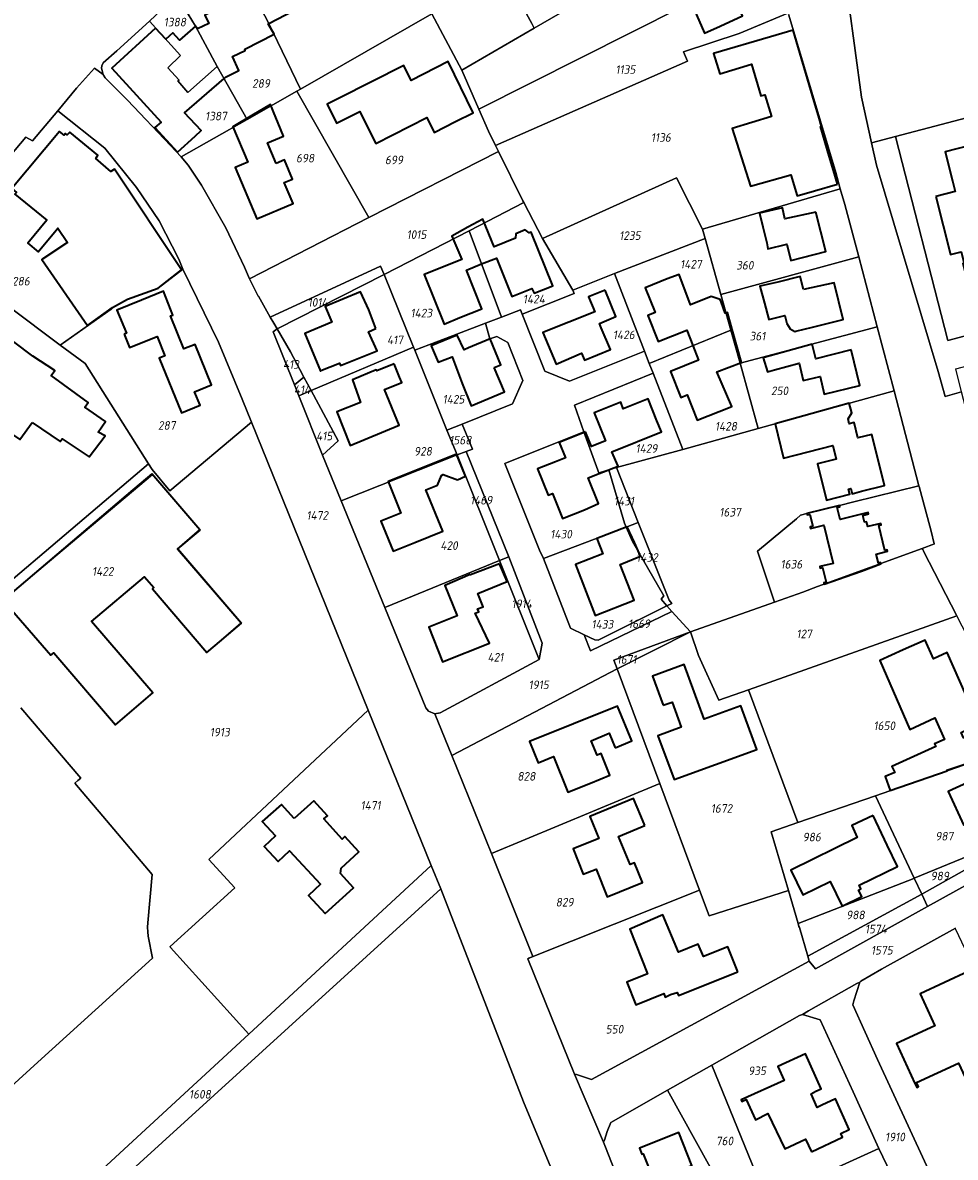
# Model space of a CAD drawing. Extents: x 177930 to 190767, y 381068 to 392034.
# Tile 115 of 256: x 182931 to 183126, y 385563 to 385801. Entities that reach past the tile are written whole.
import ezdxf
from ezdxf.enums import TextEntityAlignment as Align

# ---------------------------------------------------------------- set-up
doc = ezdxf.new("R2010")
doc.units = 0
for name, color, linetype, lineweight in [('B-XX-KG-GRENS_PERCEEL-GV', 150, 'Continuous', 25), ('B-XX-KG-GRENS_PERCEEL-S', 150, 'Continuous', 25), ('B-XX-OG-BEBOUWING-G', 7, 'Continuous', 35)]:
    doc.layers.add(name, color=color, linetype=linetype, lineweight=lineweight)
doc.styles.add('NLCS-ISO', font='NLCS-ISO.ttf', dxfattribs={"height": 1.8})

# ---------------------------------------------------------------- blocks, each defined once
blk = doc.blocks.new('SKG-PERCEELNUMMER-SO')
at = {"layer": 'DefPoints'}
blk.add_point((0, 0), dxfattribs=at)
at = {"style": 'NLCS-ISO', "oblique": 10, "flags": 1}
blk.add_attdef('GEMEENTECODE', text='', height=1.8, dxfattribs=at).set_placement((-0.5, 2.55), align=Align.MIDDLE_RIGHT)
blk.add_attdef('SECTIE', text='', height=1.8, dxfattribs=at).set_placement((0.5, 2.5), align=Align.MIDDLE_LEFT)
at = {"style": 'NLCS-ISO', "oblique": 10}
blk.add_attdef('PERCEELNUMMER', text='', height=1.8, dxfattribs=at).set_placement((0, 0), align=Align.MIDDLE_CENTER)

msp = doc.modelspace()

# ---------------------------------------------------------------- linework, layer by layer
at = {"layer": 'B-XX-KG-GRENS_PERCEEL-GV'}
for points in [[(183034.372, 385806.793), (183037.69, 385800.649), (183038.233, 385799.643), (183081.795, 385824.849), (183077.41, 385831.119), (183073.954, 385835.179), (183071.318, 385837.958), (183069.059, 385840.068), (183064.417, 385843.43), (183058.875, 385846.91), (183056.364, 385848.085), (183051.214, 385850.131), (183048.089, 385850.604), (183044.265, 385850.224), (183041.217, 385849.105), (183022.327, 385838.883), (183022.538, 385838.497), (183029.509, 385825.742), (183033.627, 385818.218), (183034.286, 385817.011), (183030.091, 385814.721)], [(183016.797, 385802.645), (183023.066, 385790.867), (183038.233, 385799.643), (183037.69, 385800.649), (183034.372, 385806.793), (183030.091, 385814.721), (183034.286, 385817.011), (183033.627, 385818.218), (183029.509, 385825.742), (183022.538, 385838.497), (183022.327, 385838.883), (183020.808, 385838.061), (183002.815, 385828.179)], [(182989.273, 385786.919), (183016.797, 385802.645), (183002.815, 385828.179), (182991.857, 385822.291), (182976.322, 385813.814), (182975.962, 385813.484), (182982.55, 385800.741)], [(183023.066, 385790.867), (183026.639, 385782.686), (183069.226, 385804.132), (183081.429, 385809.371), (183088.215, 385812.292), (183088.068, 385812.937), (183086.853, 385815.555), (183082.392, 385823.965), (183081.795, 385824.849), (183038.233, 385799.643)], [(182975.962, 385813.484), (182970.41, 385810.623), (182963.469, 385806.432), (182967.28, 385800.1), (182971.844, 385791.656), (182978.131, 385780.547), (182988.511, 385786.483), (182989.273, 385786.919), (182982.55, 385800.741)], [(183088.215, 385812.292), (183081.429, 385809.371), (183069.226, 385804.132), (183026.639, 385782.686), (183028.634, 385778.084), (183030.114, 385775.078), (183070.323, 385792.747), (183069.467, 385794.699), (183081.113, 385798.533), (183091.367, 385802.784), (183091.916, 385803.147), (183088.409, 385812.067)], [(182963.469, 385806.432), (182960.093, 385803.422), (182957.624, 385801.132), (182964.156, 385793.902), (182961.482, 385791.388), (182963.875, 385788.795), (182963.581, 385788.617), (182965.7, 385786.198), (182971.844, 385791.656), (182967.28, 385800.1)], [(183023.066, 385790.867), (183016.797, 385802.645), (182989.273, 385786.919), (182988.511, 385786.483), (183003.61, 385760.037), (183030.721, 385773.862), (183030.114, 385775.078), (183028.634, 385778.084), (183026.639, 385782.686)], [(183091.367, 385802.784), (183081.113, 385798.533), (183069.467, 385794.699), (183070.323, 385792.747), (183030.114, 385775.078), (183030.721, 385773.862), (183035.867, 385763.503), (183036.053, 385763.148), (183039.974, 385755.616), (183068.046, 385768.293), (183073.467, 385757.588), (183102.331, 385765.994), (183101.372, 385769.455), (183091.525, 385802.411), (183091.637, 385802.671)], [(182957.624, 385801.132), (182950.782, 385794.912), (182947.945, 385792.391), (182947.651, 385791.804), (182947.621, 385791.257), (182947.945, 385789.934), (182947.977, 385789.802), (182948.382, 385789.266), (182953.015, 385784.555), (182962.052, 385775.07), (182964.306, 385772.736), (182978.131, 385780.547), (182971.844, 385791.656), (182965.7, 385786.198), (182963.581, 385788.617), (182963.875, 385788.795), (182961.482, 385791.388), (182964.156, 385793.902)], [(183003.61, 385760.037), (182988.511, 385786.483), (182978.131, 385780.547), (182964.306, 385772.736), (182965.768, 385770.966), (182968.518, 385766.786), (182973.639, 385757.848), (182977.549, 385749.594), (182978.592, 385747.191), (183003.57, 385760.019)], [(183113.905, 385776.954), (183124.871, 385734.264), (183149.044, 385740.667), (183151.182, 385744.348), (183147.896, 385756.903), (183153.692, 385758.471), (183146.528, 385785.529)], [(182915.798, 385750.457), (182917.2, 385749.581), (182938.934, 385733.316), (182949.629, 385740.84), (182949.877, 385741.161), (182953.058, 385742.913), (182959.444, 385745.22), (182964.651, 385749.238), (182963.803, 385751.309), (182959.673, 385759.321), (182954.948, 385766.332), (182948.259, 385774.506), (182938.451, 385782.369), (182933.141, 385776.087), (182931.777, 385776.824), (182911.886, 385753.428)], [(183126.499, 385728.32), (183155.846, 385736.088), (183159.46, 385737.045), (183154.915, 385753.853), (183153.692, 385758.471), (183147.896, 385756.903), (183151.182, 385744.348), (183149.044, 385740.667), (183124.871, 385734.264), (183113.905, 385776.954), (183108.862, 385775.628), (183109.882, 385771), (183122.855, 385727.784), (183124.275, 385722.537), (183127.703, 385723.532)], [(183024.613, 385757.239), (183036.053, 385763.148), (183035.867, 385763.503), (183030.721, 385773.862), (183003.61, 385760.037), (183003.57, 385760.019), (182978.592, 385747.191), (182980.37, 385743.57), (182980.448, 385743.528), (182982.537, 385739.784), (182982.9, 385739.172), (183006.037, 385749.822), (183006.772, 385748.077)], [(183074.003, 385755.661), (183073.467, 385757.588), (183068.046, 385768.293), (183039.974, 385755.616), (183046.297, 385744.847), (183055.017, 385748.291)], [(183074.003, 385755.661), (183077.303, 385743.894), (183106.212, 385751.764), (183103.28, 385762.72), (183102.331, 385765.994), (183073.467, 385757.588)], [(183024.613, 385757.239), (183031.375, 385739.168), (183035.343, 385740.701), (183035.679, 385739.789), (183046.589, 385744.083), (183046.297, 385744.847), (183039.974, 385755.616), (183036.053, 385763.148)], [(183028.017, 385737.877), (183031.375, 385739.168), (183024.613, 385757.239), (183006.772, 385748.077), (183012.934, 385732.881), (183013.185, 385732.262), (183021.989, 385735.604)], [(183079.381, 385736.462), (183077.303, 385743.894), (183074.003, 385755.661), (183055.017, 385748.291), (183061.333, 385732.021), (183062.322, 385729.484)], [(182889.659, 385722.739), (182924.117, 385681.675), (182924.803, 385680.857), (182957.436, 385708.443), (182944.197, 385729.462), (182938.934, 385733.316), (182917.2, 385749.581), (182915.798, 385750.457)], [(182982.9, 385739.172), (182983.668, 385737.883), (182984.373, 385736.701), (183006.772, 385748.077), (183006.037, 385749.822)], [(183081.329, 385729.524), (183110.066, 385737.168), (183106.212, 385751.764), (183077.303, 385743.894), (183079.381, 385736.462)], [(182978.996, 385717.167), (182977.039, 385722.009), (182972.09, 385733.933), (182964.651, 385749.238), (182959.444, 385745.22), (182953.058, 385742.913), (182949.877, 385741.161), (182949.629, 385740.84), (182938.934, 385733.316), (182944.197, 385729.462), (182957.436, 385708.443), (182958.173, 385707.25), (182961.888, 385702.804)], [(182984.373, 385736.701), (182987.143, 385731.876), (182989.105, 385728.224), (182989.976, 385726.622), (182991.478, 385723.842), (183012.934, 385732.881), (183006.772, 385748.077)], [(183046.297, 385744.847), (183046.589, 385744.083), (183035.679, 385739.789), (183040.436, 385727.843), (183045.637, 385725.733), (183061.333, 385732.021), (183055.017, 385748.291)], [(183050.02, 385669.282), (183048.679, 385672.684), (183045.818, 385674.026), (183040.15, 385688.611), (183039.312, 385690.408), (183032.072, 385708.557), (183048.633, 385715.171), (183046.666, 385720.727), (183063.126, 385727.415), (183062.322, 385729.484), (183061.333, 385732.021), (183045.637, 385725.733), (183040.436, 385727.843), (183035.679, 385739.789), (183035.343, 385740.701), (183031.375, 385739.168), (183028.017, 385737.877), (183028.907, 385734.597), (183030.397, 385735.141), (183032.66, 385733.841), (183035.833, 385725.915), (183033.653, 385720.985), (183023.125, 385716.76), (183025.288, 385711.561), (183023.936, 385711.036), (183032.89, 385688.99), (183039.851, 385670.913), (183039.289, 385667.528), (183018.503, 385656.337), (183017.396, 385656.16), (183020.957, 385647.376), (183055.57, 385665.553), (183054.91, 385667.394), (183070.93, 385673.271), (183067.05, 385677.57)], [(183023.125, 385716.76), (183033.653, 385720.985), (183035.833, 385725.915), (183032.66, 385733.841), (183030.397, 385735.141), (183028.907, 385734.597), (183028.017, 385737.877), (183021.989, 385735.604), (183013.185, 385732.262), (183019.934, 385715.519)], [(182984.373, 385736.701), (182983.526, 385736.066), (182987.982, 385724.996), (182989.976, 385726.622), (182989.105, 385728.224), (182987.143, 385731.876)], [(183081.329, 385729.524), (183079.381, 385736.462), (183062.322, 385729.484), (183063.126, 385727.415), (183069.329, 385711.486), (183085.155, 385715.853)], [(183085.155, 385715.853), (183113.605, 385723.728), (183110.066, 385737.168), (183081.329, 385729.524)], [(182991.478, 385723.842), (182997.145, 385713.277), (182993.869, 385710.297), (182997.816, 385700.734), (183022.057, 385710.309), (183019.934, 385715.519), (183013.185, 385732.262), (183012.934, 385732.881)], [(182987.982, 385724.996), (182988.892, 385722.726), (182991.478, 385723.842), (182989.976, 385726.622)], [(183063.126, 385727.415), (183046.666, 385720.727), (183048.633, 385715.171), (183051.812, 385706.376), (183051.998, 385706.644), (183053.816, 385707.193), (183055.423, 385707.674), (183069.329, 385711.486)], [(182991.478, 385723.842), (182988.892, 385722.726), (182993.869, 385710.297), (182997.145, 385713.277)], [(183070.93, 385673.271), (183088.552, 385679.5), (183085.017, 385690.182), (183093.131, 385696.976), (183094.016, 385697.717), (183095.341, 385698.045), (183102.14, 385699.734), (183105.18, 385700.49), (183118.797, 385703.876), (183113.605, 385723.728), (183085.155, 385715.853), (183069.329, 385711.486), (183055.423, 385707.674), (183059.99, 385696.192), (183066.49, 385679.947), (183067.009, 385679.255), (183065.991, 385678.744), (183067.05, 385677.57)], [(183023.125, 385716.76), (183019.934, 385715.519), (183022.057, 385710.309), (183023.936, 385711.036), (183025.288, 385711.561)], [(183048.633, 385715.171), (183032.072, 385708.557), (183039.312, 385690.408), (183040.15, 385688.611), (183057.487, 385695.23), (183057.137, 385696.033), (183053.816, 385707.193), (183051.998, 385706.644), (183051.812, 385706.376)], [(183030.944, 385688.214), (183022.057, 385710.309), (182997.816, 385700.734), (183006.947, 385678.354)], [(183030.944, 385688.214), (183032.89, 385688.99), (183023.936, 385711.036), (183022.057, 385710.309)], [(183059.99, 385696.192), (183055.423, 385707.674), (183053.816, 385707.193), (183057.137, 385696.033), (183057.487, 385695.23)], [(182968.238, 385694.604), (182958.271, 385706.245), (182927.026, 385679.945), (182936.959, 385668.389), (182937.586, 385668.917), (182950.497, 385653.852), (182958.341, 385660.494), (182945.521, 385675.457), (182956.587, 385684.8), (182958.535, 385682.537), (182958.258, 385682.304), (182969.679, 385668.987), (182976.931, 385675.139), (182963.584, 385690.647)], [(182936.959, 385668.389), (182927.026, 385679.945), (182958.271, 385706.245), (182968.238, 385694.604), (182963.584, 385690.647), (182976.931, 385675.139), (182969.679, 385668.987), (182958.258, 385682.304), (182958.535, 385682.537), (182956.587, 385684.8), (182945.521, 385675.457), (182958.341, 385660.494), (182950.497, 385653.852), (182937.586, 385668.917)], [(183118.797, 385703.876), (183105.18, 385700.49), (183102.14, 385699.734), (183095.341, 385698.045), (183094.016, 385697.717), (183093.131, 385696.976), (183085.017, 385690.182), (183088.552, 385679.5), (183094.443, 385681.59), (183097.568, 385682.76), (183119.498, 385690.768), (183122.061, 385691.697), (183121.983, 385691.731), (183121.33, 385694.368), (183119.12, 385702.636), (183118.846, 385703.69)], [(183040.15, 385688.611), (183045.818, 385674.026), (183048.679, 385672.684), (183050.929, 385671.629), (183051.59, 385671.558), (183065.991, 385678.744), (183064.776, 385680.134), (183065.355, 385680.804), (183058.82, 385692.171), (183057.487, 385695.23)], [(183059.99, 385696.192), (183057.487, 385695.23), (183058.82, 385692.171), (183065.355, 385680.804), (183064.776, 385680.134), (183065.991, 385678.744), (183067.009, 385679.255), (183066.49, 385679.947)], [(183083.085, 385661.15), (183115.148, 385672.538), (183126.764, 385676.669), (183119.758, 385690.195), (183119.707, 385690.448), (183119.515, 385690.554), (183119.498, 385690.768), (183097.568, 385682.76), (183094.443, 385681.59), (183088.552, 385679.5), (183070.93, 385673.271), (183072.609, 385668.302), (183076.912, 385658.958)], [(183030.944, 385688.214), (183006.947, 385678.354), (183015.492, 385657.348), (183016.079, 385656.682), (183017.396, 385656.16), (183018.503, 385656.337), (183039.289, 385667.528)], [(183032.89, 385688.99), (183030.944, 385688.214), (183039.289, 385667.528), (183039.851, 385670.913)], [(183050.02, 385669.282), (183067.05, 385677.57), (183065.991, 385678.744), (183051.59, 385671.558), (183050.929, 385671.629), (183048.679, 385672.684)], [(183109.681, 385638.989), (183134.327, 385647.547), (183139.199, 385649.397), (183139.801, 385649.642), (183133.515, 385663.52), (183126.764, 385676.669), (183115.148, 385672.538), (183083.085, 385661.15), (183093.403, 385633.36)], [(183070.93, 385673.271), (183054.91, 385667.394), (183055.57, 385665.553)], [(183072.85, 385619.182), (183074.842, 385613.831), (183091.489, 385619.172), (183087.878, 385631.449), (183093.403, 385633.36), (183083.085, 385661.15), (183076.912, 385658.958), (183072.609, 385668.302), (183070.93, 385673.271), (183055.57, 385665.553), (183064.538, 385641.522)], [(183020.957, 385647.376), (183029.256, 385626.866), (183064.538, 385641.522), (183055.57, 385665.553)], [(183016.616, 385624.37), (183003.437, 385656.887), (182970.098, 385625.623), (182975.506, 385619.691), (182962.001, 385607.412), (182962.036, 385607.237), (182978.478, 385589.1)], [(183134.327, 385647.547), (183109.681, 385638.989), (183117.762, 385621.702), (183147.632, 385633.914), (183146.176, 385637.024), (183144.355, 385640.605), (183139.801, 385649.642), (183139.199, 385649.397)], [(183029.256, 385626.866), (183037.918, 385605.335), (183037.097, 385604.958), (183072.85, 385619.182), (183064.538, 385641.522)], [(183109.681, 385638.989), (183093.403, 385633.36), (183087.878, 385631.449), (183091.489, 385619.172), (183093.487, 385612.241), (183117.719, 385621.684), (183117.762, 385621.702)], [(183147.632, 385633.914), (183117.762, 385621.702), (183119.38, 385618.386), (183143.948, 385632.165)], [(183148.849, 385631.459), (183147.814, 385633.678), (183147.632, 385633.914), (183143.948, 385632.165), (183119.38, 385618.386), (183120.609, 385615.809)], [(183018.66, 385619.49), (183016.616, 385624.37), (182978.478, 385589.1), (182926.088, 385540.876), (182915.586, 385532.21), (182917.985, 385527.953), (182918.171, 385528.122)], [(183093.487, 385612.241), (183093.662, 385611.625), (183093.788, 385611.384), (183095.536, 385605.42), (183099.479, 385607.565), (183119.38, 385618.386), (183117.762, 385621.702), (183117.719, 385621.684)], [(183023.452, 385553.308), (183037.19, 385560.838), (183039.092, 385560.819), (183041.392, 385559.877), (183042.736, 385558.642), (183035.997, 385574.877), (183018.66, 385619.49), (182918.171, 385528.122), (182917.985, 385527.953), (182936.37, 385499.3), (182938.25, 385505.125), (182951.893, 385512.895), (182963.149, 385519.33), (182967.422, 385521.724), (182981.061, 385529.314), (182995.414, 385537.279), (183006.917, 385543.879)], [(183037.097, 385604.958), (183036.861, 385604.852), (183046.622, 385580.665), (183047.078, 385580.645), (183050.215, 385579.613), (183095.807, 385604.365), (183095.536, 385605.42), (183093.788, 385611.384), (183093.662, 385611.625), (183093.487, 385612.241), (183091.489, 385619.172), (183074.842, 385613.831), (183072.85, 385619.182)], [(183095.807, 385604.365), (183097.15, 385602.771), (183120.609, 385615.809), (183119.38, 385618.386), (183099.479, 385607.565), (183095.536, 385605.42)], [(183130.531, 385554.014), (183149.289, 385562.866), (183143.359, 385574.693), (183143.382, 385574.936), (183143.239, 385574.948), (183137.21, 385588.515), (183136.596, 385589.805), (183126.484, 385611.102), (183126.417, 385611.244), (183110.975, 385602.655), (183106.647, 385600.17), (183106.444, 385599.932), (183105.134, 385596.046), (183104.965, 385595.24), (183110.14, 385583.794), (183119.975, 385562.473), (183124.835, 385551.862), (183125.027, 385551.386), (183128.227, 385552.914), (183128.274, 385552.936)], [(183129.678, 385539.277), (183128.569, 385541.626), (183126.349, 385546.361), (183130.511, 385548.315), (183128.274, 385552.936), (183128.227, 385552.914), (183125.027, 385551.386), (183124.835, 385551.862), (183119.975, 385562.473), (183110.14, 385583.794), (183104.965, 385595.24), (183105.134, 385596.046), (183106.444, 385599.932), (183105.772, 385599.687), (183095.637, 385593.978), (183094.414, 385593.218), (183098.111, 385592.066), (183105.039, 385576.992), (183110.049, 385565.887), (183110.394, 385565.155), (183122.303, 385540.282), (183122.491, 385539.787), (183124.101, 385536.628), (183128.976, 385538.937)], [(183094.414, 385593.218), (183093.804, 385592.972), (183075.417, 385582.573), (183086.911, 385554.321), (183087.98, 385554.926), (183110.394, 385565.155), (183110.049, 385565.887), (183105.039, 385576.992), (183098.111, 385592.066)], [(183080.825, 385550.889), (183086.911, 385554.321), (183075.417, 385582.573), (183066.161, 385577.324)], [(183066.161, 385577.324), (183054.249, 385570.546), (183053.518, 385568.669), (183052.972, 385566.91), (183052.731, 385566.473), (183053.178, 385565.401), (183062.507, 385541.564), (183062.826, 385540.765), (183080.825, 385550.889)], [(183086.911, 385554.321), (183095.777, 385532.62), (183100.706, 385534.579), (183102.474, 385530.371), (183122.491, 385539.787), (183122.303, 385540.282), (183110.394, 385565.155), (183087.98, 385554.926)]]:
    msp.add_lwpolyline(points, close=True, dxfattribs=at)
for points in [[(183100.117, 385834.13), (183106.745, 385785.231), (183108.862, 385775.628), (183113.905, 385776.954), (183146.528, 385785.529), (183157.945, 385788.502), (183163.349, 385787.948), (183169.34, 385787.614), (183175.341, 385787.569), (183181.323, 385787.545), (183182.234, 385787.561), (183184.431, 385787.598), (183229.586, 385809.114)], [(183198.58, 385561.508), (183194.009, 385570.938), (183187.797, 385583.574), (183180.769, 385597.87), (183180.988, 385598.019), (183173.464, 385613.323), (183165.982, 385628.479), (183165.554, 385629.351), (183158.518, 385643.292), (183156.628, 385647.295), (183148.477, 385664.666), (183143.614, 385675.626), (183138.058, 385689.516), (183134.767, 385698.988), (183131.827, 385708.489), (183130.709, 385712.184), (183128.588, 385720.054), (183127.703, 385723.532), (183124.275, 385722.537), (183122.855, 385727.784), (183109.882, 385771), (183108.862, 385775.628), (183106.745, 385785.231), (183100.117, 385834.13)], [(183091.525, 385802.411), (183101.372, 385769.455), (183102.331, 385765.994), (183103.28, 385762.72), (183106.212, 385751.764), (183110.066, 385737.168), (183113.605, 385723.728), (183118.797, 385703.876), (183118.846, 385703.69), (183119.12, 385702.636), (183121.33, 385694.368), (183121.983, 385691.731), (183122.061, 385691.697), (183119.498, 385690.768), (183119.515, 385690.554), (183119.707, 385690.448), (183119.758, 385690.195), (183126.764, 385676.669)], [(182911.886, 385753.428), (182931.777, 385776.824), (182933.141, 385776.087), (182938.451, 385782.369), (182942.384, 385787.098), (182946.138, 385791.29), (182947.945, 385789.934), (182947.621, 385791.257), (182947.651, 385791.804), (182947.945, 385792.391), (182950.782, 385794.912), (182957.624, 385801.132)], [(183062.507, 385541.564), (183053.178, 385565.401), (183052.731, 385566.473), (183046.622, 385580.665), (183036.861, 385604.852), (183037.097, 385604.958), (183037.918, 385605.335), (183029.256, 385626.866), (183020.957, 385647.376), (183017.396, 385656.16), (183016.079, 385656.682), (183015.492, 385657.348), (183006.947, 385678.354), (182997.816, 385700.734), (182993.869, 385710.297), (182988.892, 385722.726), (182987.982, 385724.996), (182983.526, 385736.066), (182984.373, 385736.701), (182983.668, 385737.883), (182982.9, 385739.172), (182982.537, 385739.784), (182980.448, 385743.528), (182980.37, 385743.57), (182978.592, 385747.191), (182977.549, 385749.594), (182973.639, 385757.848), (182968.518, 385766.786), (182965.768, 385770.966), (182964.306, 385772.736), (182962.052, 385775.07), (182953.015, 385784.555), (182948.382, 385789.266), (182947.977, 385789.802), (182947.945, 385789.934), (182946.138, 385791.29), (182942.384, 385787.098), (182938.451, 385782.369), (182948.259, 385774.506), (182954.948, 385766.332), (182959.673, 385759.321), (182963.803, 385751.309), (182964.651, 385749.238), (182972.09, 385733.933), (182977.039, 385722.009), (182978.996, 385717.167), (183003.437, 385656.887), (183016.616, 385624.37), (183018.66, 385619.49), (183035.997, 385574.877), (183042.736, 385558.642)], [(182926.088, 385540.876), (182978.478, 385589.1), (182962.036, 385607.237), (182962.001, 385607.412), (182975.506, 385619.691), (182970.098, 385625.623), (183003.437, 385656.887), (182978.996, 385717.167), (182961.888, 385702.804), (182958.173, 385707.25), (182957.436, 385708.443), (182924.803, 385680.857)], [(182912.65, 385563.551), (182934.268, 385583.186), (182958.28, 385604.97), (182957.346, 385609.582), (182957.262, 385610.51), (182957.245, 385611.442), (182957.297, 385612.373), (182958.217, 385622.523), (182947.093, 385635.593), (182944.287, 385638.89), (182941.991, 385641.605), (182942.654, 385642.177), (182943.24, 385642.675), (182930.708, 385657.415)], [(182930.708, 385657.415), (182943.24, 385642.675), (182942.654, 385642.177), (182941.991, 385641.605), (182944.287, 385638.89), (182947.093, 385635.593), (182958.217, 385622.523), (182957.297, 385612.373), (182957.245, 385611.442), (182957.262, 385610.51), (182957.346, 385609.582), (182958.28, 385604.97), (182934.268, 385583.186), (182912.65, 385563.551)], [(183148.849, 385631.459), (183120.609, 385615.809), (183097.15, 385602.771), (183095.807, 385604.365), (183050.215, 385579.613), (183047.078, 385580.645), (183046.622, 385580.665), (183052.731, 385566.473), (183052.972, 385566.91), (183053.518, 385568.669), (183054.249, 385570.546), (183066.161, 385577.324), (183075.417, 385582.573), (183093.804, 385592.972), (183094.414, 385593.218), (183095.637, 385593.978), (183105.772, 385599.687), (183106.444, 385599.932), (183106.647, 385600.17), (183110.975, 385602.655), (183126.417, 385611.244)]]:
    msp.add_lwpolyline(points, dxfattribs=at)
at = {"layer": 'B-XX-OG-BEBOUWING-G'}
for points in [[(182982.608, 385800.621), (182995.163, 385807.164), (182992.67, 385811.86), (182990.39, 385816.32), (182977.839, 385809.853)], [(182977.839, 385809.853), (182971.39, 385806.53), (182972.785, 385804.145), (182969.22, 385802.36), (182970.06, 385800.635), (182967.715, 385799.525)], [(183067.415, 385803.22), (183067.493, 385803.044), (183071.208, 385804.705), (183073.884, 385798.601), (183077.172, 385800.094), (183081.851, 385802.219), (183079.064, 385808.355)], [(182967.715, 385799.525), (182967.28, 385800.1), (182963.96, 385797.13), (182962.56, 385798.71), (182961.04, 385797.33), (182958.92, 385799.68), (182949.77, 385791.31), (182960.067, 385780.007), (182958.781, 385778.835), (182963.481, 385773.676), (182967.177, 385777.043), (182968.484, 385778.255), (182964.995, 385781.919), (182973.261, 385789.153)], [(182973.261, 385789.153), (182973.55, 385789.406), (182976.352, 385790.795), (182975.015, 385793.737), (182977.669, 385795.003), (182977.616, 385795.241), (182983.759, 385798.431), (182982.512, 385800.571), (182982.608, 385800.621)], [(183092.48, 385799.241), (183087.697, 385797.844), (183075.734, 385794.35), (183077.066, 385790.121), (183083.722, 385792.105), (183085.659, 385785.492), (183086.533, 385785.705), (183087.92, 385781.135), (183079.654, 385778.687), (183083.538, 385766.561), (183091.978, 385768.976), (183093.259, 385764.529), (183096.93, 385765.6), (183101.73, 385767.001)], [(183096.871, 385784.288), (183092.48, 385799.241)], [(183021.736, 385780.119), (183025.46, 385781.949), (183020.179, 385792.668), (183012.433, 385788.705), (183010.887, 385791.821), (182997.345, 385785.023)], [(182997.345, 385785.023), (182994.825, 385783.77), (182996.823, 385779.752), (182999.343, 385781.005)], [(183097.897, 385780.794), (183096.871, 385784.288)], [(182999.343, 385781.005), (183001.726, 385782.204), (183002.755, 385780.02), (183005.051, 385775.52), (183015.697, 385780.969), (183017.295, 385777.846), (183021.736, 385780.119)], [(183100.021, 385772.856), (183098.21, 385779.061), (183098.4, 385779.081), (183097.897, 385780.794)], [(182964.376, 385749.078), (182950.31, 385770.12), (182949.56, 385769.63), (182946.39, 385772.35), (182946.81, 385773.04), (182940.95, 385777.91), (182940.43, 385777.3), (182940.07, 385777.59), (182939.77, 385777.24), (182938.76, 385778.06), (182928.79, 385766.1)], [(183138.988, 385776.7), (183134.535, 385775.572), (183134.615, 385775.258), (183132.484, 385774.713), (183132.207, 385775.796), (183124.282, 385773.771), (183125.837, 385767.687)], [(183100.888, 385769.886), (183100.021, 385772.856)], [(183101.73, 385767.001), (183100.888, 385769.886)], [(183125.837, 385767.687), (183126.41, 385765.444), (183122.323, 385764.4)], [(182928.79, 385766.1), (182929.79, 385765.23), (182929.46, 385764.88), (182936.161, 385759.434), (182932.187, 385754.654), (182934.36, 385752.817), (182938.469, 385757.762), (182940.499, 385754.814), (182935.063, 385751.206), (182944.676, 385737.412), (182949.892, 385741.171), (182953.058, 385742.913), (182959.444, 385745.22)], [(183122.323, 385764.4), (183125.416, 385752.296), (183127.66, 385752.847), (183128.263, 385750.423), (183127.991, 385750.363), (183129.546, 385744.296), (183133.919, 385745.419), (183134.652, 385742.54), (183144.764, 385745.128)], [(183027.209, 385750.3), (183030.296, 385751.526), (183033.509, 385743.461), (183037.697, 385745.177), (183038.213, 385744.18), (183042.103, 385745.687), (183037.572, 385756.982), (183037.156, 385756.837), (183036.35, 385757.466), (183034.338, 385756.586), (183034.266, 385755.726), (183029.801, 385753.905), (183027.45, 385759.696), (183024.337, 385757.975)], [(183024.337, 385757.975), (183020.945, 385756.1), (183023.028, 385751.25), (183015.173, 385748.087), (183019.324, 385737.721), (183022.624, 385739.071), (183027.268, 385740.936), (183024.017, 385749.033), (183027.209, 385750.3)], [(182959.444, 385745.22), (182964.376, 385749.078)], [(183079.684, 385736.585), (183078.682, 385740.159), (183078.241, 385739.986), (183077.343, 385742.341), (183077.15, 385742.844), (183075.269, 385743.48), (183070.929, 385741.74), (183068.588, 385748.101), (183066.098, 385747.162), (183061.48, 385745.334), (183063.545, 385740.114), (183062.031, 385739.514), (183064.194, 385734.048), (183070.166, 385736.41), (183071.432, 385733.21)], [(183071.432, 385733.21), (183072.646, 385730.141), (183066.744, 385727.805), (183068.9, 385722.357), (183070.274, 385722.9), (183072.375, 385717.589), (183076.931, 385719.392), (183079.582, 385720.471), (183076.49, 385727.722), (183081.622, 385729.676), (183079.684, 385736.585)], [(183051.792, 385706.433), (183055.818, 385707.976), (183054.483, 385710.98), (183064.852, 385715.182), (183063.924, 385717.436), (183062.084, 385722.074), (183056.866, 385720.003), (183056.329, 385721.357), (183050.802, 385719.164), (183053.141, 385713.268), (183050.195, 385712.099), (183048.984, 385715.15)], [(183048.684, 385715.031), (183043.457, 385712.957)], [(183048.984, 385715.15), (183048.684, 385715.031)], [(183043.457, 385712.957), (183044.748, 385709.703), (183042.705, 385708.892), (183038.924, 385707.392), (183041.107, 385701.892), (183042.044, 385702.264), (183044.121, 385697.029), (183048.718, 385698.853), (183051.656, 385700.134), (183049.515, 385705.56), (183051.792, 385706.433)], [(183124.704, 385644.206), (183124.663, 385644.335), (183132.654, 385646.997), (183130.373, 385652.126), (183128.134, 385651.113), (183127.611, 385652.248), (183131.324, 385653.957), (183124.672, 385668.938), (183121.842, 385667.635), (183120.08, 385671.567), (183115.517, 385669.523), (183110.638, 385667.29), (183116.868, 385652.865), (183122.126, 385655.298), (183124.166, 385650.786), (183122.072, 385649.856), (183122.33, 385649.304), (183113.14, 385645.122), (183113.772, 385643.829), (183111.726, 385642.979), (183112.768, 385640.061)], [(183112.768, 385640.061), (183124.704, 385644.206)]]:
    msp.add_lwpolyline(points, dxfattribs=at)
for points in [[(182984.163, 385771.318), (182982.341, 385775.646), (182985.74, 385777.084), (182982.961, 385783.69), (182979.406, 385781.571), (182975.106, 385778.976), (182978.228, 385771.589), (182975.557, 385770.46), (182980.095, 385759.722), (182987.711, 385762.941), (182985.847, 385767.345), (182987.598, 385768.082), (182985.924, 385772.062)], [(183097.165, 385761.155), (183090.721, 385759.733), (183090.214, 385762.061), (183085.382, 385760.904), (183086.09, 385758.102), (183086.913, 385754.686), (183087.153, 385753.488), (183091.156, 385754.474), (183091.987, 385751.046), (183099.325, 385752.889)], [(183094.633, 385744.963), (183093.93, 385747.699), (183089.27, 385746.513), (183085.487, 385745.682), (183086.452, 385742.074), (183087.363, 385738.672), (183087.364, 385738.664), (183090.701, 385739.537), (183091.122, 385737.822), (183091.792, 385736.747), (183092.809, 385736.189), (183093.017, 385736.195), (183096.482, 385737.066), (183102.959, 385738.693), (183101.057, 385746.337)], [(183053.108, 385744.794), (183049.556, 385743.394), (183050.898, 385740.297), (183040.03, 385735.983), (183042.809, 385729.355), (183048.155, 385731.596), (183048.763, 385730.147), (183054.168, 385732.413), (183052.271, 385736.937), (183051.89, 385737.862), (183055.33, 385739.28)], [(182952.353, 385735.605), (182953.472, 385732.805), (182959.218, 385735.139), (182960.865, 385731.081), (182959.697, 385730.608), (182964.348, 385719.14), (182968.24, 385720.714), (182967.087, 385723.551), (182970.614, 385724.984), (182967.177, 385733.443), (182964.859, 385732.533), (182962.066, 385739.407), (182962.53, 385739.595), (182960.576, 385744.576), (182955.99, 385742.745), (182950.832, 385740.644), (182952.798, 385735.804)], [(183005.053, 385736.808), (183003.566, 385740.665), (183001.81, 385744.451), (182994.455, 385741.379), (182995.815, 385738.113), (182990.154, 385735.758), (182993.431, 385727.886), (182993.532, 385727.965), (182997.454, 385729.537), (182997.676, 385729.045), (183005.335, 385732.099), (183003.534, 385736.12)], [(183029.857, 385728.629), (183031.243, 385729.204), (183028.989, 385734.645), (183024.45, 385732.765), (183023.545, 385732.339), (183022.096, 385735.418), (183016.645, 385733.158), (183018.132, 385729.706), (183021.044, 385730.842), (183023.121, 385725.27), (183025.045, 385720.626), (183031.982, 385723.5)], [(182933.105, 385717.122), (182938.947, 385713.099), (182939.387, 385713.722), (182944.984, 385709.896), (182948.327, 385714.333), (182946.883, 385715.116), (182948.418, 385717.296), (182944.087, 385720.287), (182944.778, 385721.267), (182937.074, 385726.926), (182937.824, 385728.014), (182933.194, 385730.99), (182929.21, 385733.989), (182921.813, 385724.186), (182922.078, 385723.986), (182919.835, 385721.014), (182924.078, 385717.818), (182930.483, 385713.544)], [(183104.568, 385732.303), (183097.225, 385730.446), (183096.419, 385733.53), (183087.654, 385731.066), (183086.186, 385730.648), (183087.06, 385727.751), (183088.542, 385728.158), (183093.676, 385729.548), (183094.549, 385725.899), (183098.088, 385726.762), (183098.976, 385723.049), (183106.398, 385724.862)], [(183008.868, 385729.405), (183005.233, 385727.914), (183005.128, 385728.17), (183000.13, 385726.023), (183001.842, 385721.304), (182996.912, 385719.31), (182999.674, 385712.324), (183009.917, 385716.525), (183006.855, 385724.019), (183010.488, 385725.516), (183010.021, 385726.592)], [(183103.941, 385717.855), (183104.734, 385719.133), (183104.21, 385721.135), (183088.651, 385716.809), (183090.459, 385709.673), (183100.776, 385712.266), (183101.49, 385709.434), (183097.575, 385708.447), (183099.454, 385700.883), (183104.287, 385702.076), (183104.022, 385703.143), (183104.527, 385703.267), (183104.791, 385702.201), (183106.739, 385702.707), (183111.6, 385703.89), (183108.931, 385714.633), (183106.008, 385713.901), (183105.216, 385717.108), (183104.176, 385716.855)], [(183022.133, 385705.123), (183023.815, 385705.85), (183021.945, 385710.495), (183007.645, 385704.738), (183010.303, 385698.138), (183006.128, 385696.457), (183008.651, 385690.191), (183013.205, 385692.024), (183019.076, 385694.387), (183015.535, 385702.994), (183017.961, 385704.001), (183018.775, 385706.046), (183019.14, 385706.203)], [(182958.1, 385706.4), (182954.128, 385702.986), (182927.026, 385679.945), (182936.959, 385668.389), (182937.586, 385668.917), (182950.5, 385653.853), (182958.342, 385660.496), (182945.52, 385675.454), (182956.586, 385684.801), (182958.536, 385682.537), (182958.256, 385682.303), (182969.681, 385668.987), (182972.732, 385671.528), (182976.86, 385675.079), (182963.493, 385690.586), (182968.22, 385694.66)], [(183106.541, 385685.937), (183106.731, 385686.005), (183110.817, 385687.506), (183110.731, 385687.815), (183110.32, 385687.656), (183109.838, 385689.558), (183112.228, 385690.143), (183112.172, 385690.461), (183111.656, 385690.33), (183110.379, 385695.569), (183110.866, 385695.69), (183110.786, 385696.002), (183108.075, 385695.33), (183107.826, 385696.337), (183107.402, 385696.23), (183107.016, 385697.668), (183108.239, 385697.97), (183108.171, 385698.282), (183102.263, 385696.83), (183101.655, 385699.306), (183102.209, 385699.444), (183102.135, 385699.752), (183095.327, 385698.062), (183095.405, 385697.749), (183095.949, 385697.884), (183096.563, 385695.407), (183096.019, 385695.271), (183096.099, 385694.95), (183098.879, 385695.63), (183100.83, 385687.622), (183098.05, 385686.943), (183098.127, 385686.632), (183098.612, 385686.752), (183099.36, 385683.72), (183098.863, 385683.554), (183098.966, 385683.258)], [(183057.487, 385695.23), (183051.302, 385692.861), (183052.595, 385689.612), (183046.875, 385687.409), (183051.009, 385676.728), (183059.164, 385679.929), (183056.19, 385687.42), (183060.489, 385689.156), (183059.245, 385692.018), (183057.651, 385695.304)], [(183030.946, 385687.554), (183024.865, 385685.208), (183024.837, 385685.28), (183019.512, 385683), (183022.055, 385676.607), (183016.127, 385674.249), (183018.997, 385667.034), (183028.837, 385670.949), (183025.882, 385677.2), (183026.593, 385677.451), (183026.32, 385678.124), (183027.531, 385678.509), (183026.403, 385681.344), (183032.575, 385683.852)], [(183065.233, 385657.908), (183067.109, 385658.601), (183069.024, 385653.316), (183064.136, 385651.501), (183067.53, 385642.379), (183084.865, 385648.689), (183081.477, 385657.831), (183073.835, 385654.999), (183069.595, 385666.439), (183062.984, 385663.988)], [(183055.179, 385649.042), (183058.633, 385650.453), (183055.63, 385657.731), (183037.247, 385650.339), (183039.043, 385645.873), (183042.269, 385647.17), (183045.273, 385639.698), (183049.993, 385641.62), (183054.076, 385643.291), (183052.21, 385647.83), (183051.369, 385647.486), (183050.132, 385650.505), (183053.94, 385652.059)], [(183128.211, 385632.721), (183138.831, 385637.328), (183135.619, 385644.73), (183124.891, 385639.871)], [(182987.914, 385634.188), (182985.318, 385637.136), (182981.265, 385633.569), (182984.041, 385630.577), (182981.681, 385628.382), (182984.589, 385625.243), (182986.988, 385627.473), (182993.477, 385620.442), (182990.944, 385618.096), (182994.431, 385614.307), (183000.359, 385619.711), (182997.644, 385622.689), (182997.752, 385623.788), (183001.506, 385627.211), (182998.566, 385630.435), (182998.002, 385629.922), (182994.169, 385634.126), (182994.905, 385634.797), (182992.05, 385637.928)], [(183061.392, 385632.74), (183060.553, 385634.777), (183059.028, 385638.418), (183049.895, 385634.613), (183051.73, 385629.995), (183046.357, 385627.86), (183048.469, 385622.546), (183051.183, 385623.625), (183053.484, 385617.833), (183060.903, 385620.838), (183059.198, 385624.922), (183058.322, 385624.566), (183055.879, 385630.47)], [(183109.176, 385634.833), (183104.745, 385632.763), (183105.868, 385630.261), (183091.967, 385623.398), (183094.479, 385618.256), (183100.23, 385621.047), (183102.738, 385615.879), (183106.824, 385617.862), (183106.154, 385619.243), (183106.634, 385619.476), (183106.242, 385620.285), (183114.281, 385624.187), (183112.138, 385628.602)], [(183080.892, 385602.106), (183078.749, 385607.35), (183073.64, 385605.322), (183072.59, 385607.917), (183068.455, 385606.235), (183065.154, 385614.067), (183058.227, 385611.07), (183061.969, 385601.673), (183057.604, 385599.934), (183059.475, 385595.234), (183065.368, 385597.581), (183065.676, 385596.809), (183066.759, 385597.374), (183066.748, 385597.402), (183068.18, 385597.806), (183068.442, 385597.148)], [(183134.153, 385576.236), (183133.545, 385575.954), (183133.701, 385575.619), (183135.412, 385576.413), (183137.538, 385571.828), (183140.504, 385573.204), (183130.219, 385595.385), (183131.734, 385596.088), (183131.89, 385595.752), (183132.18, 385595.887), (183131.327, 385597.727), (183129.24, 385602.228), (183119.054, 385597.504), (183122.142, 385590.847), (183114.074, 385587.106), (183117.954, 385578.742), (183118.328, 385577.935), (183118.673, 385578.095), (183118.282, 385578.938), (183127.108, 385583.033), (183128.501, 385580.03), (183128.792, 385580.165), (183128.531, 385580.727), (183131.443, 385582.078)], [(183096.279, 385564.447), (183102.815, 385567.5), (183102.455, 385568.277), (183104.2, 385569.085), (183101.302, 385575.525), (183098.484, 385574.214), (183097.498, 385573.743), (183096.189, 385576.589), (183097.168, 385577.125), (183098.325, 385577.648), (183095.032, 385584.934), (183089.214, 385582.304), (183090.544, 385579.361), (183081.58, 385575.308), (183081.72, 385574.997), (183082.621, 385575.405), (183084.539, 385571.163), (183087.177, 385572.431), (183090.693, 385565.092), (183095.048, 385567.105)], [(183065.666, 385556.175), (183063.557, 385555.318), (183065.911, 385549.641), (183070.53, 385551.546), (183074.331, 385553.163), (183072.03, 385558.726), (183070.072, 385557.905), (183068.934, 385560.656), (183071.213, 385561.612), (183068.538, 385568.461), (183060.235, 385565.22), (183060.737, 385563.916), (183061.022, 385564.026), (183063.343, 385558.254), (183064.624, 385558.756)]]:
    msp.add_lwpolyline(points, close=True, dxfattribs=at)

# ---------------------------------------------------------------- block references
at = {"layer": 'B-XX-KG-GRENS_PERCEEL-S'}
for p, values in [((182962.955, 385800.93), {'PERCEELNUMMER': '1388'}), ((183057.328, 385791.005), {'PERCEELNUMMER': '1135'}), ((182981.005, 385788.088), {'PERCEELNUMMER': '289'}), ((182971.569, 385781.251), {'PERCEELNUMMER': '1387'}), ((183064.75, 385776.773), {'PERCEELNUMMER': '1136'}), ((182990.24, 385772.443), {'PERCEELNUMMER': '698'}), ((183008.85, 385772.072), {'PERCEELNUMMER': '699'}), ((183013.568, 385756.444), {'PERCEELNUMMER': '1015'}), ((183058.262, 385756.228), {'PERCEELNUMMER': '1235'}), ((183071.044, 385750.243), {'PERCEELNUMMER': '1427'}), ((183082.331, 385750.027), {'PERCEELNUMMER': '360'}), ((182930.706, 385746.687), {'PERCEELNUMMER': '286'}), ((182992.873, 385742.263), {'PERCEELNUMMER': '1014'}), ((183038.148, 385742.949), {'PERCEELNUMMER': '1424'}), ((183014.572, 385740.018), {'PERCEELNUMMER': '1423'}), ((183009.061, 385734.399), {'PERCEELNUMMER': '417'}), ((183056.981, 385735.463), {'PERCEELNUMMER': '1426'}), ((183084.985, 385735.192), {'PERCEELNUMMER': '361'}), ((182987.29, 385729.268), {'PERCEELNUMMER': '413'}), ((182989.617, 385723.977), {'PERCEELNUMMER': '414'}), ((183089.607, 385723.745), {'PERCEELNUMMER': '250'}), ((183021.311, 385721.974), {'PERCEELNUMMER': '1425'}), ((182961.267, 385716.496), {'PERCEELNUMMER': '287'}), ((183078.37, 385716.313), {'PERCEELNUMMER': '1428'}), ((182994.243, 385714.285), {'PERCEELNUMMER': '415'}), ((183022.755, 385713.417), {'PERCEELNUMMER': '1568'}), ((183014.924, 385711.078), {'PERCEELNUMMER': '928'}), ((183061.732, 385711.678), {'PERCEELNUMMER': '1429'}), ((183027.111, 385700.838), {'PERCEELNUMMER': '1469'}), ((183057.02, 385700.661), {'PERCEELNUMMER': '1431'}), ((182992.777, 385697.667), {'PERCEELNUMMER': '1472'}), ((183079.242, 385698.324), {'PERCEELNUMMER': '1637'}), ((183043.849, 385693.733), {'PERCEELNUMMER': '1430'}), ((183020.381, 385691.34), {'PERCEELNUMMER': '420'}), ((183061.848, 385688.862), {'PERCEELNUMMER': '1432'}), ((183092.084, 385687.434), {'PERCEELNUMMER': '1636'}), ((182947.859, 385685.95), {'PERCEELNUMMER': '1422'}), ((183035.619, 385679.16), {'PERCEELNUMMER': '1914'}), ((183060.193, 385674.989), {'PERCEELNUMMER': '1669'}), ((183052.497, 385674.874), {'PERCEELNUMMER': '1433'}), ((183094.753, 385672.854), {'PERCEELNUMMER': '127'}), ((183030.099, 385667.964), {'PERCEELNUMMER': '421'}), ((183057.569, 385667.521), {'PERCEELNUMMER': '1671'}), ((183039.155, 385662.194), {'PERCEELNUMMER': '1915'}), ((183111.543, 385653.635), {'PERCEELNUMMER': '1650'}), ((182972.359, 385652.28), {'PERCEELNUMMER': '1913'}), ((183036.571, 385643.043), {'PERCEELNUMMER': '828'}), ((183003.952, 385636.955), {'PERCEELNUMMER': '1471'}), ((183077.443, 385636.326), {'PERCEELNUMMER': '1672'}), ((183096.349, 385630.333), {'PERCEELNUMMER': '986'}), ((183124.106, 385630.508), {'PERCEELNUMMER': '987'}), ((183123.16, 385622.177), {'PERCEELNUMMER': '989'}), ((183044.588, 385616.689), {'PERCEELNUMMER': '829'}), ((183105.491, 385614.024), {'PERCEELNUMMER': '988'}), ((183109.781, 385611.08), {'PERCEELNUMMER': '1574'}), ((183111.025, 385606.633), {'PERCEELNUMMER': '1575'}), ((183055.029, 385590.106), {'PERCEELNUMMER': '550'}), ((183084.893, 385581.405), {'PERCEELNUMMER': '935'}), ((182968.204, 385576.485), {'PERCEELNUMMER': '1608'}), ((183078.076, 385566.709), {'PERCEELNUMMER': '760'}), ((183113.778, 385567.543), {'PERCEELNUMMER': '1910'})]:
    msp.add_blockref('SKG-PERCEELNUMMER-SO', p, dxfattribs=at).add_auto_attribs(values)

doc.saveas('drawing.dxf')
